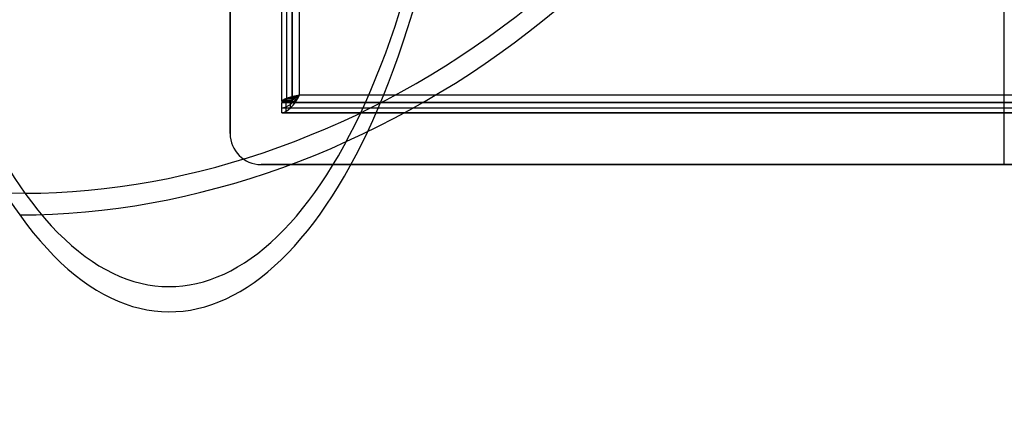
# Model space of a CAD drawing. Extents: x -158 to 158, y -59 to 130.
# Tile 2 of 17: x -95 to 0, y -59 to -21. Entities that reach past the tile are written whole.
import ezdxf

# ---------------------------------------------------------------- set-up
doc = ezdxf.new("R2010")
doc.units = 0
doc.header["$MEASUREMENT"] = 0
doc.layers.add('MODEL_237_2', color=5, linetype='CONTINUOUS')

msp = doc.modelspace()

# ---------------------------------------------------------------- linework, layer by layer
at = {"layer": 'MODEL_237_2'}
for p, q in [((0, -35, 25), (0, 35, 25)), ((0, -35, 26), (0, 35, 26)), ((-75, -32, 26), (-75, 32, 26)), ((-75, 32, 25), (-75, -32, 25)), ((-75, -32, 25.5), (-75, 32, 25.5)), ((-70, -28.9, 25), (-70, 28.9, 25)), ((-70, -28.9, 0.737), (-70, 28.9, 0.737)), ((-70, -28.9, 12.868), (-70, 28.9, 12.868)), ((-69.5, -28.9, 25), (-69.5, 28.9, 25)), ((-69, -28.9, 0.737), (-69, 28.9, 0.737)), ((-69, 28.9, 25), (-69, -28.9, 25)), ((-69, -28.9, 12.868), (-69, 28.9, 12.868)), ((-68.263, -28.263, -1), (-68.263, 28.263, -1)), ((-68.263, -28.263), (-68.263, 28.263)), ((-68.928, -28.423, -0.868), (-69.491, -28.582, -0.491)), ((-69.491, -28.582, -0.491), (-68.784, -28.582, 0.216)), ((-68.928, -28.423, -0.868), (-68.545, -28.423, 0.057)), ((-68.263, -28.263, -1), (-68.927, -28.422, -0.868)), ((-68.698, -28.928, -0.868), (-68.698, -28.545, 0.056)), ((68.263, -28.263, -1), (-68.263, -28.263, -1)), ((68.263, -28.263), (-68.263, -28.263)), ((-68.263, -28.263), (-68.263, -28.263, -1)), ((-69, -28.9, 0.737), (-70, -28.9, 0.737)), ((-69, -28.9, 25), (-70, -28.9, 25)), ((-70, -28.9, 25), (-70, -28.9, 0.737)), ((-69, -28.9, 12.868), (-70, -28.9, 12.868)), ((-70, -29, 25), (70, -29, 25)), ((-70, -30, 25), (-70, -29, 25)), ((70, -29, 0.737), (-70, -29, 0.737)), ((-70, -29, 0.737), (-70, -29, 25)), ((-70, -30, 0.737), (-70, -29, 0.737)), ((-70, -29, 12.868), (70, -29, 12.868)), ((-70, -30, 12.868), (-70, -29, 12.868)), ((-70, -29.5, 25), (70, -29.5, 25)), ((-70, -29.5, 0.737), (-70, -29.5, 25)), ((-69.866, -28.74, 0.068), (-69.868, -28.741, 0.071)), ((-69.868, -28.741, 0.072), (-68.943, -28.741, 0.455)), ((-69.566, -29.868, 0.072), (-69.566, -28.944, 0.455)), ((-69.5, -28.9, 25), (-69.5, -28.9, 0.737)), ((-69.132, -29.491, -0.491), (-69.132, -28.784, 0.216)), ((-69, -28.9, 0.737), (-69, -28.9, 25)), ((0, -30, 25), (0, -29, 25)), ((0, -29, 0.737), (0, -29, 25)), ((70, -30, 25), (-70, -30, 25)), ((70, -30, 0.737), (-70, -30, 0.737)), ((-70, -30, 0.737), (-70, -30, 25)), ((-70, -30, 12.868), (70, -30, 12.868)), ((0, -30, 0.737), (0, -30, 25)), ((-75, -32, 26), (-75, -32, 25)), ((72, -35, 26), (-72, -35, 26)), ((-72, -35, 26), (-72, -35, 25)), ((-72, -35, 25), (72, -35, 25)), ((-72, -35, 25.5), (72, -35, 25.5)), ((0, -35, 26), (0, -35, 25))]:
    msp.add_line(p, q, dxfattribs=at)
at = {"layer": 'MODEL_237_2', "extrusion": (0.909961, 2.498e-16, 0.414693)}
for radius, start, end in [(70, 4.8499, 150), (67.56, 150, 240), (70, 150, 240)]:
    msp.add_arc((20.727, 170.547, -11.145), radius, start, end, dxfattribs=at)
at = {"layer": 'MODEL_237_2', "extrusion": (0.909961, 2.77556e-16, 0.414693)}
msp.add_arc((20.727, 170.547, -11.145), 67.56, 6.3039, 150, dxfattribs=at)
at = {"layer": 'MODEL_237_2', "extrusion": (-0.359135, 0.5, 0.78805)}
for radius, start, end in [(67.56, 317.65231, 47.65231), (70, 47.65231, 137.65231), (67.56, 47.65231, 137.65231)]:
    msp.add_arc((53.588, 42.249, 158.062), radius, start, end, dxfattribs=at)
at = {"layer": 'MODEL_237_2', "extrusion": (0.909961, 0, 0.414693)}
for radius in [67.56, 70]:
    msp.add_arc((20.727, 170.547, -11.145), radius, 150, 240, dxfattribs=at)
at = {"layer": 'MODEL_237_2', "extrusion": (-0.177425, 0.968008, 0.177425)}
msp.add_arc((72.228, 3.601, -15.425), 1.836, 270.37085, 357.76654, dxfattribs=at)
at = {"layer": 'MODEL_237_2', "extrusion": (-0.514405, 0.606378, -0.606378)}
msp.add_arc((70.202, 16.189, 17.977), 2.484, 273.16484, 321.27818, dxfattribs=at)
at = {"layer": 'MODEL_237_2', "extrusion": (0.816497, -0.408248, 0.408248)}
msp.add_arc((-55.727, 21.33, -44.607), 2.478, 193.397, 268.13996, dxfattribs=at)
at = {"layer": 'MODEL_237_2', "extrusion": (0.709581, -0.498244, 0.498244)}
msp.add_arc((-62.255, 21.584, -34.605), 2.277, 201.88319, 267.39924, dxfattribs=at)
at = {"layer": 'MODEL_237_2', "extrusion": (-0.368721, 0.853282, 0.368721)}
msp.add_arc((73.848, 0.553, 1.053), 0.971, 271.54254, 349.40452, dxfattribs=at)
msp.add_arc((73.848, 0.553, 1.053), 0.971, 271.54254, 349.40452, dxfattribs=at)
at = {"layer": 'MODEL_237_2', "extrusion": (-0.36872, 0.853282, 0.368721)}
msp.add_arc((73.848, 0.553, 1.053), 0.971, 271.54266, 349.40449, dxfattribs=at)
at = {"layer": 'MODEL_237_2', "extrusion": (1, 0, 0)}
for radius in [1.737, 0.737]:
    msp.add_arc((-28.263, 0.737), radius, 180, 270, dxfattribs=at)
at = {"layer": 'MODEL_237_2'}
for centre in [(-72, -32, 26), (-72, -32, 25), (-72, -32, 25.5)]:
    msp.add_arc(centre, 3, 180, 270, dxfattribs=at)

doc.saveas('drawing.dxf')
